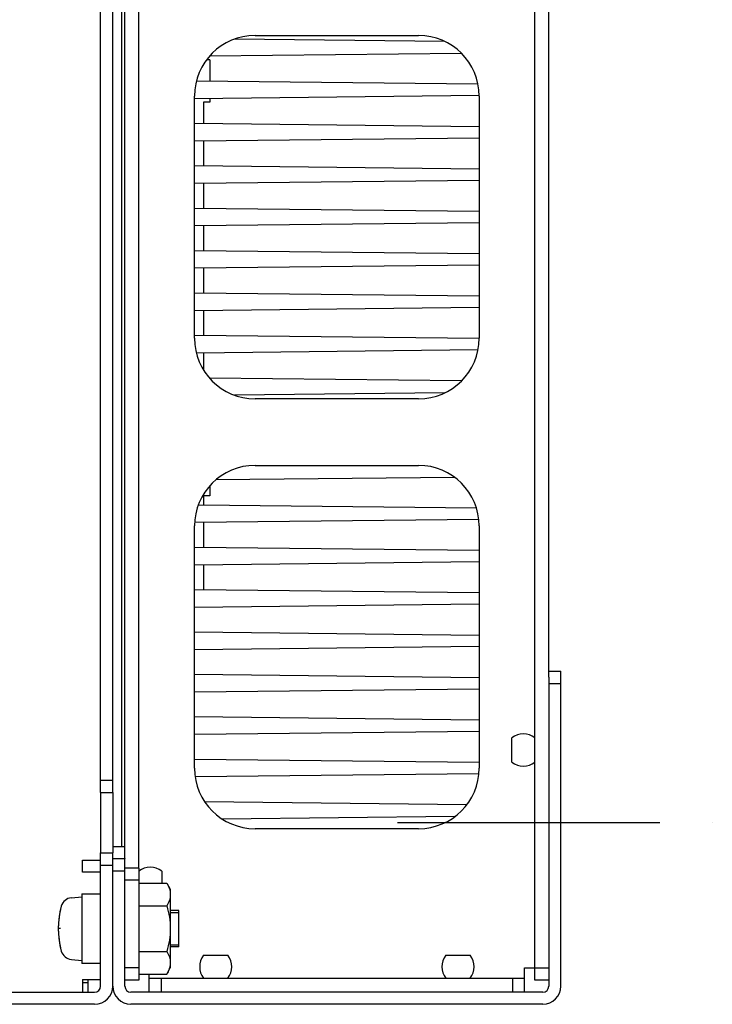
# Model space of a CAD drawing. Header units: millimetres. Extents: x 159 to 2039, y 158 to 1386.
# Tile 33 of 34: x 1735 to 1849, y 1126 to 1289. Entities that reach past the tile are written whole.
import ezdxf

# ---------------------------------------------------------------- set-up
doc = ezdxf.new("R2010")
doc.units = ezdxf.units.MM
doc.header["$LTSCALE"] = 115.5
doc.linetypes.add('CENTER', pattern=[0.6, 0.375, -0.075, 0.075, -0.075])
doc.linetypes.add('HIDDEN', pattern=[0.2, 0.1, -0.1])
doc.layers.get('0').update_dxf_attribs({"linetype": 'CONTINUOUS'})
for name, color, linetype in [('ALL_AXIS', 7, 'CONTINUOUS'), ('ALL_CURVE', 7, 'CONTINUOUS'), ('ALL_FEATURES', 7, 'CONTINUOUS'), ('DEFAULT_2', 8, 'HIDDEN')]:
    doc.layers.add(name, color=color, linetype=linetype)

msp = doc.modelspace()

# ---------------------------------------------------------------- linework, layer by layer
at = {"color": 7, "linetype": 'CONTINUOUS'}
for p, q in [((1754.3, 1146.0056), (1758.9194, 1146.0056)), ((1758.9194, 1146.0056), (1759.5, 1145)), ((1759.5, 1145), (1759.5, 1132)), ((1754.3, 1142.2528), (1758.9194, 1142.2528)), ((1754.3, 1142.2528), (1754.3, 1134.7472)), ((1760.9, 1135.5), (1760.9, 1141.5)), ((1754.3, 1134.7472), (1758.9194, 1134.7472)), ((1758.9194, 1130.9944), (1759.5, 1132)), ((1754.3, 1130.9944), (1758.9194, 1130.9944))]:
    msp.add_line(p, q, dxfattribs=at)
for points, knots in [([(1758.9194, 1146.0056), (1759.0895, 1145.711), (1759.38, 1145.1124), (1759.5, 1144.4496), (1759.5, 1144.1292)], [0, 0, 0, 0, 0.5149055, 1, 1, 1, 1]), ([(1759.5, 1144.1292), (1759.5, 1143.8088), (1759.38, 1143.1459), (1759.0895, 1142.5473), (1758.9194, 1142.2528)], [0, 0, 0, 0, 0.48509454, 1, 1, 1, 1]), ([(1758.9194, 1142.2528), (1759.0955, 1141.6431), (1759.3891, 1140.4052), (1759.5, 1139.1344), (1759.5, 1138.5)], [0, 0, 0, 0, 0.50008029, 1, 1, 1, 1]), ([(1759.5, 1138.5), (1759.5, 1137.8656), (1759.3891, 1136.5948), (1759.0955, 1135.3569), (1758.9194, 1134.7472)], [0, 0, 0, 0, 0.49991976, 1, 1, 1, 1]), ([(1758.9194, 1134.7472), (1759.0895, 1134.4527), (1759.38, 1133.8541), (1759.5, 1133.1912), (1759.5, 1132.8708)], [0, 0, 0, 0, 0.5149055, 1, 1, 1, 1]), ([(1759.3796, 1132.0411), (1759.3541, 1131.9519), (1759.2346, 1131.589), (1759.0639, 1131.2446), (1758.9194, 1130.9944)], [0, 0, 0, 0, 0.24315167, 1, 1, 1, 1]), ([(1759.5, 1132.8708), (1759.5, 1132.6619), (1759.4679, 1132.3808), (1759.3991, 1132.1094), (1759.3796, 1132.0411)], [0, 0, 0, 0, 0.74646333, 1, 1, 1, 1])]:
    msp.add_open_spline(points, degree=3, knots=knots, dxfattribs=at)
at = {"layer": 'ALL_AXIS', "color": 7, "linetype": 'CONTINUOUS'}
for p, q in [((1754.3, 1148.5), (1754.3, 1363.5)), ((1822, 1181), (1824, 1181)), ((1822, 1180), (1822, 1129)), ((1822, 1179), (1824, 1179)), ((1815.9, 1166), (1815.9, 1170)), ((1748, 1161), (1748, 1151)), ((1752, 1152), (1750, 1152)), ((1752, 1150.0727), (1752, 1151.4273)), ((1752, 1150), (1750, 1150)), ((1752, 1129), (1752, 1150)), ((1752, 1148), (1750, 1148)), ((1758.1, 1148), (1758.1, 1146)), ((1743.1667, 1143.5984), (1744.9, 1143.75)), ((1744.9, 1144.25), (1748, 1144.25)), ((1744.9, 1144.25), (1744.9, 1132.75)), ((1759.5, 1141.175), (1760.9, 1141.175)), ((1760.9, 1135.825), (1760.9, 1141.175)), ((1759.5, 1135.825), (1760.9, 1135.825)), ((1743.1667, 1133.4016), (1744.9, 1133.25)), ((1765, 1134.1), (1769, 1134.1)), ((1805, 1134.1), (1809, 1134.1)), ((1748, 1132.75), (1744.9, 1132.75)), ((1821, 1128), (1753, 1128))]:
    msp.add_line(p, q, dxfattribs=at)
at = {"layer": 'ALL_AXIS', "color": 3, "linetype": 'CONTINUOUS'}
for p, q in [((1752, 1151.4273), (1752, 1360.5727)), ((1824, 1129), (1824, 1181)), ((1750, 1161), (1750, 1151)), ((1752, 1150.0727), (1752, 1150)), ((1750, 1129), (1750, 1148)), ((1821, 1126), (1753, 1126))]:
    msp.add_line(p, q, dxfattribs=at)
at = {"layer": 'ALL_AXIS', "color": 7, "linetype": 'CENTER'}
msp.add_line((1797, 1156), (1849, 1156), dxfattribs=at)
at = {"layer": 'ALL_AXIS', "color": 7, "linetype": 'CONTINUOUS'}
for centre, radius, start, end in [((1817.8, 1167.5481), 3.1019, 52.227825, 127.772175), ((1817.8, 1168.4519), 3.1019, 232.227825, 307.772175), ((1756.2, 1145.5481), 3.1019, 52.227825, 127.772175), ((1743.3323, 1141.7056), 1.9, 95, 164.637515), ((1755, 1138.5), 14, 164.637515, 195.362485), ((1743.3323, 1135.2944), 1.9, 195.362485, 265), ((1767.4519, 1132.2), 3.1019, 142.227825, 217.772175), ((1766.5481, 1132.2), 3.1019, 322.227825, 37.772175), ((1807.4519, 1132.2), 3.1019, 142.227825, 217.772175), ((1806.5481, 1132.2), 3.1019, 322.227825, 37.772175), ((1753, 1129), 1, 180, 270), ((1821, 1129), 1, 270, 360)]:
    msp.add_arc(centre, radius, start, end, dxfattribs=at)
at = {"layer": 'ALL_AXIS', "color": 3, "linetype": 'CONTINUOUS'}
for centre, start, end in [((1753, 1129), 180, 270), ((1821, 1129), 270, 360)]:
    msp.add_arc(centre, 3, start, end, dxfattribs=at)
at = {"layer": 'ALL_CURVE', "color": 40, "linetype": 'CONTINUOUS'}
msp.add_line((1741.359, 1138.5), (1741, 1138.5), dxfattribs=at)
msp.add_arc((1755, 1138.5), 14, 166.997122, 193.002878, dxfattribs=at)
at = {"layer": 'ALL_FEATURES', "color": 7, "linetype": 'CONTINUOUS'}
for p, q in [((1819.7, 1130), (1819.7, 1382)), ((1748, 1161), (1748, 1351)), ((1751.5, 1152), (1751.5, 1342.2275)), ((1804.8383, 1284.9958), (1770.1008, 1285.3779)), ((1773.5, 1286), (1800.5, 1286)), ((1807.5718, 1283.0343), (1765.9706, 1282.5767)), ((1766, 1282), (1765.5318, 1282)), ((1766, 1282), (1766, 1278.423)), ((1810.2867, 1277.9358), (1763.8245, 1278.4469)), ((1810.4993, 1276.0665), (1763.5, 1275.5495)), ((1763.5, 1236), (1763.5, 1276)), ((1766, 1275), (1765, 1275)), ((1765, 1275), (1765, 1271.434)), ((1766, 1275.577), (1766, 1275)), ((1810.5, 1276), (1810.5, 1236)), ((1810.5, 1270.9335), (1763.5, 1271.4505)), ((1810.5, 1269.0665), (1763.5, 1268.5495)), ((1765, 1268.566), (1765, 1264.434)), ((1810.5, 1263.9335), (1763.5, 1264.4505)), ((1810.5, 1262.0665), (1763.5, 1261.5495)), ((1765, 1261.566), (1765, 1257.434)), ((1810.5, 1256.9335), (1763.5, 1257.4505)), ((1810.5, 1255.0665), (1763.5, 1254.5495)), ((1765, 1254.566), (1765, 1250.434)), ((1810.5, 1249.9335), (1763.5, 1250.4505)), ((1810.5, 1248.0665), (1763.5, 1247.5495)), ((1765, 1247.566), (1765, 1243.434)), ((1810.5, 1242.9335), (1763.5, 1243.4505)), ((1810.5, 1241.0665), (1763.5, 1240.5495)), ((1765, 1240.566), (1765, 1236.434)), ((1810.4993, 1235.9335), (1763.5, 1236.4505)), ((1810.2867, 1234.0642), (1763.8245, 1233.5531)), ((1765, 1233.566), (1765, 1230.7538)), ((1807.5718, 1228.9657), (1765.9706, 1229.4233)), ((1804.8383, 1227.0042), (1770.1008, 1226.6221)), ((1800.5, 1226), (1773.5, 1226)), ((1773.5, 1215), (1800.5, 1215)), ((1766, 1211.6061), (1766, 1210)), ((1806.4285, 1213.0217), (1766.992, 1212.5879)), ((1766, 1210), (1765, 1210)), ((1765, 1210), (1765, 1208.434)), ((1810.0498, 1207.9385), (1764.1386, 1208.4435)), ((1763.5, 1165), (1763.5, 1205)), ((1810.4238, 1206.0657), (1763.5393, 1205.5499)), ((1765, 1205.566), (1765, 1201.434)), ((1810.5, 1205), (1810.5, 1165)), ((1810.5, 1200.9335), (1763.5, 1201.4505)), ((1810.5, 1199.0665), (1763.5, 1198.5495)), ((1765, 1198.566), (1765, 1194.434)), ((1810.5, 1193.9335), (1763.5, 1194.4505)), ((1810.5, 1192.0665), (1763.5, 1191.5495)), ((1810.5, 1186.9335), (1763.5, 1187.4505)), ((1810.5, 1185.0665), (1763.5, 1184.5495)), ((1810.5, 1179.9335), (1763.5, 1180.4505)), ((1810.5, 1178.0665), (1763.5, 1177.5495)), ((1810.5, 1172.9335), (1763.5, 1173.4505)), ((1810.5, 1171.0665), (1763.5, 1170.5495)), ((1810.5, 1165.9335), (1763.5, 1166.4505)), ((1748, 1163), (1750, 1163)), ((1810.4332, 1164.0658), (1763.6075, 1163.5507)), ((1748, 1161), (1750, 1161)), ((1808.4354, 1158.9562), (1765.2087, 1159.4317)), ((1806.4874, 1157.0224), (1768.0771, 1156.5998)), ((1800.5, 1155), (1773.5, 1155)), ((1748, 1151), (1750, 1151)), ((1748, 1129), (1748, 1151)), ((1748, 1149), (1750, 1149)), ((1754.3, 1148.5), (1752, 1148.5)), ((1754.3, 1148.5), (1754.3, 1130)), ((1746.4, 1147.9), (1748, 1147.9)), ((1746.4, 1147.8), (1746.4, 1147.9)), ((1754.3, 1146.5), (1752, 1146.5)), ((1754.3, 1132), (1752, 1132)), ((1818, 1132), (1822, 1132)), ((1818, 1128), (1818, 1132)), ((1756, 1128), (1756, 1130.9944)), ((1756, 1130.3), (1818, 1130.3)), ((1758, 1130.3), (1758, 1128)), ((1816, 1130.3), (1816, 1128)), ((1745, 1129.6), (1745.9, 1129.6)), ((1745.9, 1130.1), (1745.9, 1128)), ((1754.3, 1130), (1752, 1130)), ((1822, 1130), (1819.7, 1130)), ((1711.5, 1128), (1747, 1128))]:
    msp.add_line(p, q, dxfattribs=at)
at = {"layer": 'ALL_FEATURES', "color": 3, "linetype": 'CONTINUOUS'}
for p, q in [((1750, 1161), (1750, 1351)), ((1822, 1180), (1822, 1332)), ((1745, 1149.8), (1748, 1149.8)), ((1745, 1147.8), (1745, 1149.8)), ((1750, 1129), (1750, 1151)), ((1748, 1147.8), (1745, 1147.8)), ((1745, 1130.1), (1748, 1130.1)), ((1745, 1130.1), (1745, 1128)), ((1747, 1126), (1711.5, 1126))]:
    msp.add_line(p, q, dxfattribs=at)
at = {"layer": 'ALL_FEATURES', "color": 7, "linetype": 'CONTINUOUS'}
for centre, radius, start, end in [((1773.5, 1276), 10, 90, 180), ((1800.5, 1276), 10, 0, 90), ((1773.5, 1236), 10, 180, 270), ((1800.5, 1236), 10, 270, 360), ((1773.5, 1205), 10, 90, 180), ((1800.5, 1205), 10, 0, 90), ((1773.5, 1165), 10, 180, 270), ((1800.5, 1165), 10, 270, 360), ((1747, 1129), 1, 270, 360)]:
    msp.add_arc(centre, radius, start, end, dxfattribs=at)
at = {"layer": 'ALL_FEATURES', "color": 3, "linetype": 'CONTINUOUS'}
msp.add_arc((1747, 1129), 3, 270, 360, dxfattribs=at)
at = {"layer": 'DEFAULT_2', "color": 8, "linetype": 'HIDDEN'}
for p, q in [((1760.9, 1141.5), (1759.5, 1141.5)), ((1760.9, 1135.5), (1759.5, 1135.5))]:
    msp.add_line(p, q, dxfattribs=at)

doc.saveas('drawing.dxf')
